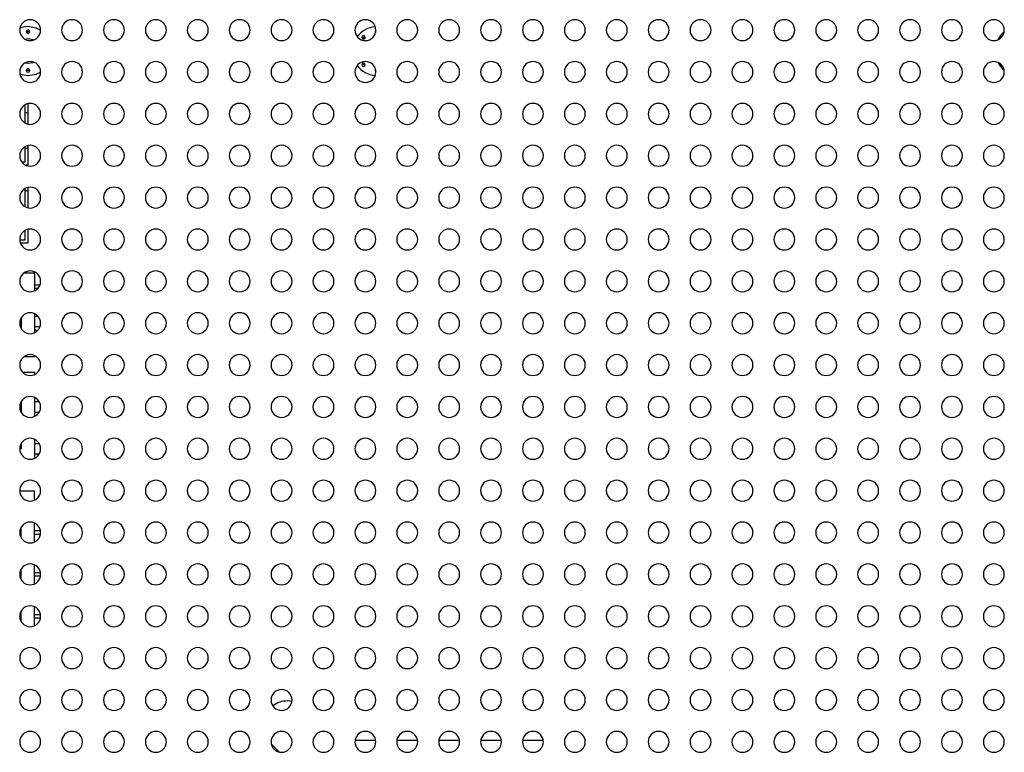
# Model space of a CAD drawing. Header units: millimetres. Extents: x 0 to 1118, y 0 to 864.
# Tile 118 of 256: x 995 to 1018, y 369 to 387. Entities that reach past the tile are written whole.
import ezdxf

# ---------------------------------------------------------------- set-up
doc = ezdxf.new("R2010")
doc.units = ezdxf.units.MM

msp = doc.modelspace()

# ---------------------------------------------------------------- linework, layer by layer
at = {"color": 7, "linetype": 'Continuous', "lineweight": 25}
for p, q in [((995.0154, 386.6614), (994.8236, 386.629)), ((994.9353, 386.3659), (995.0182, 386.3776)), ((995.0182, 385.7776), (994.9353, 385.7893)), ((994.8238, 385.5253), (995.0154, 385.493)), ((994.9392, 384.7918), (994.9392, 384.6093)), ((995.0142, 384.8217), (995.0142, 384.6093)), ((994.9392, 384.6093), (995.0142, 384.6093)), ((994.9392, 384.6093), (994.9392, 384.3635)), ((995.0142, 384.6093), (995.0142, 384.3335)), ((994.9392, 383.7918), (994.9392, 383.7593)), ((994.9392, 383.7593), (994.9392, 383.426)), ((994.9392, 383.7593), (995.0142, 383.7593)), ((995.0142, 383.8217), (995.0142, 383.7593)), ((995.0142, 383.7593), (995.0142, 383.351)), ((994.9392, 383.426), (994.8695, 383.426)), ((995.0142, 383.351), (994.9628, 383.351)), ((995.0142, 382.8217), (995.0142, 382.7466)), ((994.9392, 382.7918), (994.9392, 382.7466)), ((994.9392, 382.7466), (995.0142, 382.7466)), ((994.9392, 382.7466), (994.9392, 382.3635)), ((995.0142, 382.7466), (995.0142, 382.3335)), ((994.9392, 381.7918), (994.9392, 381.5633)), ((995.0142, 381.8217), (995.0142, 381.4883)), ((994.9392, 381.5633), (994.8186, 381.5633)), ((995.0142, 381.4883), (994.8347, 381.4883)), ((994.9214, 380.78), (995.1682, 380.78)), ((995.1682, 380.78), (995.1682, 380.3485)), ((995.3017, 380.4883), (995.1682, 380.4883)), ((995.249, 380.405), (995.1682, 380.405)), ((995.1682, 379.8068), (995.1682, 379.3485)), ((994.8516, 379.7023), (994.8516, 379.4529)), ((995.2598, 379.7383), (995.1682, 379.7383)), ((994.8516, 379.4883), (994.8347, 379.4883)), ((995.3017, 379.4883), (995.1682, 379.4883)), ((995.249, 379.405), (995.1682, 379.405)), ((994.9214, 378.78), (995.1682, 378.78)), ((995.1682, 378.8068), (995.1682, 378.78)), ((994.8855, 378.407), (995.1682, 378.407)), ((995.1682, 378.407), (995.1682, 378.3485)), ((994.8516, 377.6986), (994.8495, 377.6986)), ((994.8516, 377.7023), (994.8516, 377.4529)), ((995.1682, 377.8068), (995.1682, 377.3485)), ((995.2123, 377.782), (995.1682, 377.782)), ((995.287, 377.6986), (995.1682, 377.6986)), ((995.2824, 377.4486), (995.1682, 377.4486)), ((995.2002, 377.3653), (995.1682, 377.3653)), ((995.1682, 376.8068), (995.1682, 376.3485)), ((995.2123, 376.782), (995.1682, 376.782)), ((994.8516, 376.5736), (994.8183, 376.5736)), ((994.8516, 376.6986), (994.8495, 376.6986)), ((994.8516, 376.7023), (994.8516, 376.5736)), ((995.287, 376.6986), (995.1682, 376.6986)), ((995.2824, 376.4486), (995.1682, 376.4486)), ((995.2002, 376.3653), (995.1682, 376.3653)), ((994.8183, 375.5736), (995.1599, 375.5736)), ((995.1599, 375.5736), (995.1599, 375.345)), ((994.8432, 374.6153), (994.8211, 374.6153)), ((994.8432, 374.6866), (994.8432, 374.4686)), ((995.1599, 374.8102), (995.1599, 374.345)), ((995.3154, 374.6153), (995.1599, 374.6153)), ((994.8432, 374.5319), (994.8224, 374.5319)), ((995.314, 374.5319), (995.1599, 374.5319)), ((994.8432, 373.6866), (994.8432, 373.4686)), ((995.1599, 373.8102), (995.1599, 373.345)), ((994.8432, 373.6153), (994.8211, 373.6153)), ((994.8432, 373.5319), (994.8224, 373.5319)), ((995.3154, 373.6153), (995.1599, 373.6153)), ((995.314, 373.5319), (995.1599, 373.5319)), ((995.1599, 372.8102), (995.1599, 372.345)), ((994.8432, 372.6153), (994.8211, 372.6153)), ((994.8432, 372.5319), (994.8224, 372.5319)), ((994.8432, 372.6866), (994.8432, 372.4686)), ((995.3154, 372.6153), (995.1599, 372.6153)), ((995.314, 372.5319), (995.1599, 372.5319)), ((1000.8225, 369.5317), (1001.0223, 369.3319)), ((1002.8217, 369.6193), (1003.3147, 369.6193)), ((1003.8217, 369.6193), (1004.3147, 369.6193)), ((1004.8217, 369.6193), (1005.3147, 369.6193)), ((1005.8217, 369.6193), (1006.3147, 369.6193)), ((1006.8217, 369.6193), (1007.3147, 369.6193)), ((1007.8182, 369.5805), (1007.8182, 369.5747))]:
    msp.add_line(p, q, dxfattribs=at)
at = {"color": 7, "linetype": 'Continuous', "lineweight": 25, "flags": 128}
for points in [[(995.3182, 386.5768), (995.2152, 386.6262), (995.0154, 386.6614)], [(995.0601, 386.534), (995.0182, 386.536), (994.9763, 386.534)], [(995.0182, 386.3776), (995.133, 386.3548), (995.1566, 386.3438)], [(1003.0584, 386.4299), (1003.0275, 386.4017), (1002.9993, 386.3708)], [(995.1566, 385.8115), (995.133, 385.8005), (995.0182, 385.7776)], [(1002.9993, 385.7844), (1003.0275, 385.7535), (1003.0584, 385.7253)], [(994.9765, 385.6212), (995.0182, 385.6193), (995.06, 385.6212)], [(995.0154, 385.493), (995.2152, 385.5282), (995.3182, 385.5776)], [(1001.316, 370.5443), (1001.2654, 370.5515), (1001.2082, 370.5543)]]:
    msp.add_lwpolyline(points, dxfattribs=at)
at = {"color": 7, "linetype": 'Continuous', "lineweight": 25}
for centre, radius, start, end in [((995.0682, 386.5776), 0.25, 0, 180), ((996.0682, 386.5776), 0.25, 0, 180), ((997.0682, 386.5776), 0.25, 0, 180), ((998.0682, 386.5776), 0.25, 0, 180), ((999.0682, 386.5776), 0.25, 0, 180), ((1000.0682, 386.5776), 0.25, 0, 180), ((1001.0682, 386.5776), 0.25, 0, 180), ((1002.0682, 386.5776), 0.25, 0, 180), ((1003.0682, 386.5776), 0.25, 0, 180), ((1004.0682, 386.5776), 0.25, 0, 180), ((1005.0682, 386.5776), 0.25, 0, 180), ((1006.0682, 386.5776), 0.25, 0, 180), ((1007.0682, 386.5776), 0.25, 0, 180), ((1008.0682, 386.5776), 0.25, 0, 180), ((1009.0682, 386.5776), 0.25, 0, 180), ((1010.0682, 386.5776), 0.25, 0, 180), ((1011.0682, 386.5776), 0.25, 0, 180), ((1012.0682, 386.5776), 0.25, 0, 180), ((1013.0682, 386.5776), 0.25, 0, 180), ((1014.0682, 386.5776), 0.25, 0, 180), ((1015.0682, 386.5776), 0.25, 0, 180), ((1016.0682, 386.5776), 0.25, 0, 180), ((1017.0682, 386.5776), 0.25, 0, 180), ((1018.0682, 386.5776), 0.25, 0, 180), ((995.0682, 386.5776), 0.25, 180, 0), ((995.0182, 386.5401), 0.0423, 90, 270), ((995.0182, 386.5401), 0.0423, 270, 90), ((996.0682, 386.5776), 0.25, 180, 0), ((997.0682, 386.5776), 0.25, 180, 0), ((998.0682, 386.5776), 0.25, 180, 0), ((999.0682, 386.5776), 0.25, 180, 0), ((1000.0682, 386.5776), 0.25, 180, 0), ((1001.0682, 386.5776), 0.25, 180, 0), ((1002.0682, 386.5776), 0.25, 180, 0), ((1003.0682, 386.5776), 0.25, 180, 0), ((1003.3488, 386.0772), 0.5842, 94.35867, 144.19166), ((1004.0682, 386.5776), 0.25, 180, 0), ((1005.0682, 386.5776), 0.25, 180, 0), ((1006.0682, 386.5776), 0.25, 180, 0), ((1007.0682, 386.5776), 0.25, 180, 0), ((1008.0682, 386.5776), 0.25, 180, 0), ((1009.0682, 386.5776), 0.25, 180, 0), ((1010.0682, 386.5776), 0.25, 180, 0), ((1011.0682, 386.5776), 0.25, 180, 0), ((1012.0682, 386.5776), 0.25, 180, 0), ((1013.0682, 386.5776), 0.25, 180, 0), ((1014.0682, 386.5776), 0.25, 180, 0), ((1015.0682, 386.5776), 0.25, 180, 0), ((1016.0682, 386.5776), 0.25, 180, 0), ((1017.0682, 386.5776), 0.25, 180, 0), ((1018.0682, 386.5776), 0.25, 180, 0), ((1003.0241, 386.4051), 0.0423, 90, 270), ((1003.0241, 386.4051), 0.0423, 270, 90), ((1003.3516, 386.5401), 0.0423, 142.55616, 202.36164), ((1018.6821, 386.0772), 0.5842, 129.08512, 152.54168), ((995.0682, 385.5776), 0.25, 0, 180), ((995.0182, 385.6143), 0.0423, 90, 270), ((995.0182, 385.6143), 0.0423, 270, 90), ((996.0682, 385.5776), 0.25, 0, 180), ((997.0682, 385.5776), 0.25, 0, 180), ((998.0682, 385.5776), 0.25, 0, 180), ((999.0682, 385.5776), 0.25, 0, 180), ((1000.0682, 385.5776), 0.25, 0, 180), ((1001.0682, 385.5776), 0.25, 0, 180), ((1002.0682, 385.5776), 0.25, 0, 180), ((1003.0682, 385.5776), 0.25, 0, 180), ((1003.3488, 386.0772), 0.5842, 215.75396, 265.61291), ((1003.0241, 385.7501), 0.0423, 90, 270), ((1003.0241, 385.7501), 0.0423, 270, 90), ((1004.0682, 385.5776), 0.25, 0, 180), ((1005.0682, 385.5776), 0.25, 0, 180), ((1006.0682, 385.5776), 0.25, 0, 180), ((1007.0682, 385.5776), 0.25, 0, 180), ((1008.0682, 385.5776), 0.25, 0, 180), ((1009.0682, 385.5776), 0.25, 0, 180), ((1010.0682, 385.5776), 0.25, 0, 180), ((1011.0682, 385.5776), 0.25, 0, 180), ((1012.0682, 385.5776), 0.25, 0, 180), ((1013.0682, 385.5776), 0.25, 0, 180), ((1014.0682, 385.5776), 0.25, 0, 180), ((1015.0682, 385.5776), 0.25, 0, 180), ((1016.0682, 385.5776), 0.25, 0, 180), ((1017.0682, 385.5776), 0.25, 0, 180), ((1018.0682, 385.5776), 0.25, 0, 180), ((1018.6821, 386.0772), 0.5842, 207.3394, 230.93879), ((995.0682, 385.5776), 0.25, 180, 0), ((996.0682, 385.5776), 0.25, 180, 0), ((997.0682, 385.5776), 0.25, 180, 0), ((998.0682, 385.5776), 0.25, 180, 0), ((999.0682, 385.5776), 0.25, 180, 0), ((1000.0682, 385.5776), 0.25, 180, 0), ((1001.0682, 385.5776), 0.25, 180, 0), ((1002.0682, 385.5776), 0.25, 180, 0), ((1003.0682, 385.5776), 0.25, 180, 0), ((1003.3516, 385.6143), 0.0423, 157.21098, 217.53456), ((1004.0682, 385.5776), 0.25, 180, 0), ((1005.0682, 385.5776), 0.25, 180, 0), ((1006.0682, 385.5776), 0.25, 180, 0), ((1007.0682, 385.5776), 0.25, 180, 0), ((1008.0682, 385.5776), 0.25, 180, 0), ((1009.0682, 385.5776), 0.25, 180, 0), ((1010.0682, 385.5776), 0.25, 180, 0), ((1011.0682, 385.5776), 0.25, 180, 0), ((1012.0682, 385.5776), 0.25, 180, 0), ((1013.0682, 385.5776), 0.25, 180, 0), ((1014.0682, 385.5776), 0.25, 180, 0), ((1015.0682, 385.5776), 0.25, 180, 0), ((1016.0682, 385.5776), 0.25, 180, 0), ((1017.0682, 385.5776), 0.25, 180, 0), ((1018.0682, 385.5776), 0.25, 180, 0), ((995.0682, 384.5776), 0.25, 0, 180), ((996.0682, 384.5776), 0.25, 0, 180), ((997.0682, 384.5776), 0.25, 0, 180), ((998.0682, 384.5776), 0.25, 0, 180), ((999.0682, 384.5776), 0.25, 0, 180), ((1000.0682, 384.5776), 0.25, 0, 180), ((1001.0682, 384.5776), 0.25, 0, 180), ((1002.0682, 384.5776), 0.25, 0, 180), ((1003.0682, 384.5776), 0.25, 0, 180), ((1004.0682, 384.5776), 0.25, 0, 180), ((1005.0682, 384.5776), 0.25, 0, 180), ((1006.0682, 384.5776), 0.25, 0, 180), ((1007.0682, 384.5776), 0.25, 0, 180), ((1008.0682, 384.5776), 0.25, 0, 180), ((1009.0682, 384.5776), 0.25, 0, 180), ((1010.0682, 384.5776), 0.25, 0, 180), ((1011.0682, 384.5776), 0.25, 0, 180), ((1012.0682, 384.5776), 0.25, 0, 180), ((1013.0682, 384.5776), 0.25, 0, 180), ((1014.0682, 384.5776), 0.25, 0, 180), ((1015.0682, 384.5776), 0.25, 0, 180), ((1016.0682, 384.5776), 0.25, 0, 180), ((1017.0682, 384.5776), 0.25, 0, 180), ((1018.0682, 384.5776), 0.25, 0, 180), ((995.0682, 384.5776), 0.25, 180, 0), ((996.0682, 384.5776), 0.25, 180, 0), ((997.0682, 384.5776), 0.25, 180, 0), ((998.0682, 384.5776), 0.25, 180, 0), ((999.0682, 384.5776), 0.25, 180, 0), ((1000.0682, 384.5776), 0.25, 180, 0), ((1001.0682, 384.5776), 0.25, 180, 0), ((1002.0682, 384.5776), 0.25, 180, 0), ((1003.0682, 384.5776), 0.25, 180, 0), ((1004.0682, 384.5776), 0.25, 180, 0), ((1005.0682, 384.5776), 0.25, 180, 0), ((1006.0682, 384.5776), 0.25, 180, 0), ((1007.0682, 384.5776), 0.25, 180, 0), ((1008.0682, 384.5776), 0.25, 180, 0), ((1009.0682, 384.5776), 0.25, 180, 0), ((1010.0682, 384.5776), 0.25, 180, 0), ((1011.0682, 384.5776), 0.25, 180, 0), ((1012.0682, 384.5776), 0.25, 180, 0), ((1013.0682, 384.5776), 0.25, 180, 0), ((1014.0682, 384.5776), 0.25, 180, 0), ((1015.0682, 384.5776), 0.25, 180, 0), ((1016.0682, 384.5776), 0.25, 180, 0), ((1017.0682, 384.5776), 0.25, 180, 0), ((1018.0682, 384.5776), 0.25, 180, 0), ((995.0682, 383.5776), 0.25, 0, 180), ((996.0682, 383.5776), 0.25, 0, 180), ((997.0682, 383.5776), 0.25, 0, 180), ((998.0682, 383.5776), 0.25, 0, 180), ((999.0682, 383.5776), 0.25, 0, 180), ((1000.0682, 383.5776), 0.25, 0, 180), ((1001.0682, 383.5776), 0.25, 0, 180), ((1002.0682, 383.5776), 0.25, 0, 180), ((1003.0682, 383.5776), 0.25, 0, 180), ((1004.0682, 383.5776), 0.25, 0, 180), ((1005.0682, 383.5776), 0.25, 0, 180), ((1006.0682, 383.5776), 0.25, 0, 180), ((1007.0682, 383.5776), 0.25, 0, 180), ((1008.0682, 383.5776), 0.25, 0, 180), ((1009.0682, 383.5776), 0.25, 0, 180), ((1010.0682, 383.5776), 0.25, 0, 180), ((1011.0682, 383.5776), 0.25, 0, 180), ((1012.0682, 383.5776), 0.25, 0, 180), ((1013.0682, 383.5776), 0.25, 0, 180), ((1014.0682, 383.5776), 0.25, 0, 180), ((1015.0682, 383.5776), 0.25, 0, 180), ((1016.0682, 383.5776), 0.25, 0, 180), ((1017.0682, 383.5776), 0.25, 0, 180), ((1018.0682, 383.5776), 0.25, 0, 180), ((995.0682, 383.5776), 0.25, 180, 0), ((996.0682, 383.5776), 0.25, 180, 0), ((997.0682, 383.5776), 0.25, 180, 0), ((998.0682, 383.5776), 0.25, 180, 0), ((999.0682, 383.5776), 0.25, 180, 0), ((1000.0682, 383.5776), 0.25, 180, 0), ((1001.0682, 383.5776), 0.25, 180, 0), ((1002.0682, 383.5776), 0.25, 180, 0), ((1003.0682, 383.5776), 0.25, 180, 0), ((1004.0682, 383.5776), 0.25, 180, 0), ((1005.0682, 383.5776), 0.25, 180, 0), ((1006.0682, 383.5776), 0.25, 180, 0), ((1007.0682, 383.5776), 0.25, 180, 0), ((1008.0682, 383.5776), 0.25, 180, 0), ((1009.0682, 383.5776), 0.25, 180, 0), ((1010.0682, 383.5776), 0.25, 180, 0), ((1011.0682, 383.5776), 0.25, 180, 0), ((1012.0682, 383.5776), 0.25, 180, 0), ((1013.0682, 383.5776), 0.25, 180, 0), ((1014.0682, 383.5776), 0.25, 180, 0), ((1015.0682, 383.5776), 0.25, 180, 0), ((1016.0682, 383.5776), 0.25, 180, 0), ((1017.0682, 383.5776), 0.25, 180, 0), ((1018.0682, 383.5776), 0.25, 180, 0), ((995.0682, 382.5776), 0.25, 0, 180), ((996.0682, 382.5776), 0.25, 0, 180), ((997.0682, 382.5776), 0.25, 0, 180), ((998.0682, 382.5776), 0.25, 0, 180), ((999.0682, 382.5776), 0.25, 0, 180), ((1000.0682, 382.5776), 0.25, 0, 180), ((1001.0682, 382.5776), 0.25, 0, 180), ((1002.0682, 382.5776), 0.25, 0, 180), ((1003.0682, 382.5776), 0.25, 0, 180), ((1004.0682, 382.5776), 0.25, 0, 180), ((1005.0682, 382.5776), 0.25, 0, 180), ((1006.0682, 382.5776), 0.25, 0, 180), ((1007.0682, 382.5776), 0.25, 0, 180), ((1008.0682, 382.5776), 0.25, 0, 180), ((1009.0682, 382.5776), 0.25, 0, 180), ((1010.0682, 382.5776), 0.25, 0, 180), ((1011.0682, 382.5776), 0.25, 0, 180), ((1012.0682, 382.5776), 0.25, 0, 180), ((1013.0682, 382.5776), 0.25, 0, 180), ((1014.0682, 382.5776), 0.25, 0, 180), ((1015.0682, 382.5776), 0.25, 0, 180), ((1016.0682, 382.5776), 0.25, 0, 180), ((1017.0682, 382.5776), 0.25, 0, 180), ((1018.0682, 382.5776), 0.25, 0, 180), ((995.0682, 382.5776), 0.25, 180, 0), ((996.0682, 382.5776), 0.25, 180, 0), ((997.0682, 382.5776), 0.25, 180, 0), ((998.0682, 382.5776), 0.25, 180, 0), ((999.0682, 382.5776), 0.25, 180, 0), ((1000.0682, 382.5776), 0.25, 180, 0), ((1001.0682, 382.5776), 0.25, 180, 0), ((1002.0682, 382.5776), 0.25, 180, 0), ((1003.0682, 382.5776), 0.25, 180, 0), ((1004.0682, 382.5776), 0.25, 180, 0), ((1005.0682, 382.5776), 0.25, 180, 0), ((1006.0682, 382.5776), 0.25, 180, 0), ((1007.0682, 382.5776), 0.25, 180, 0), ((1008.0682, 382.5776), 0.25, 180, 0), ((1009.0682, 382.5776), 0.25, 180, 0), ((1010.0682, 382.5776), 0.25, 180, 0), ((1011.0682, 382.5776), 0.25, 180, 0), ((1012.0682, 382.5776), 0.25, 180, 0), ((1013.0682, 382.5776), 0.25, 180, 0), ((1014.0682, 382.5776), 0.25, 180, 0), ((1015.0682, 382.5776), 0.25, 180, 0), ((1016.0682, 382.5776), 0.25, 180, 0), ((1017.0682, 382.5776), 0.25, 180, 0), ((1018.0682, 382.5776), 0.25, 180, 0), ((995.0682, 381.5776), 0.25, 0, 180), ((996.0682, 381.5776), 0.25, 0, 180), ((997.0682, 381.5776), 0.25, 0, 180), ((998.0682, 381.5776), 0.25, 0, 180), ((999.0682, 381.5776), 0.25, 0, 180), ((1000.0682, 381.5776), 0.25, 0, 180), ((1001.0682, 381.5776), 0.25, 0, 180), ((1002.0682, 381.5776), 0.25, 0, 180), ((1003.0682, 381.5776), 0.25, 0, 180), ((1004.0682, 381.5776), 0.25, 0, 180), ((1005.0682, 381.5776), 0.25, 0, 180), ((1006.0682, 381.5776), 0.25, 0, 180), ((1007.0682, 381.5776), 0.25, 0, 180), ((1008.0682, 381.5776), 0.25, 0, 180), ((1009.0682, 381.5776), 0.25, 0, 180), ((1010.0682, 381.5776), 0.25, 0, 180), ((1011.0682, 381.5776), 0.25, 0, 180), ((1012.0682, 381.5776), 0.25, 0, 180), ((1013.0682, 381.5776), 0.25, 0, 180), ((1014.0682, 381.5776), 0.25, 0, 180), ((1015.0682, 381.5776), 0.25, 0, 180), ((1016.0682, 381.5776), 0.25, 0, 180), ((1017.0682, 381.5776), 0.25, 0, 180), ((1018.0682, 381.5776), 0.25, 0, 180), ((995.0682, 381.5776), 0.25, 180, 0), ((996.0682, 381.5776), 0.25, 180, 0), ((997.0682, 381.5776), 0.25, 180, 0), ((998.0682, 381.5776), 0.25, 180, 0), ((999.0682, 381.5776), 0.25, 180, 0), ((1000.0682, 381.5776), 0.25, 180, 0), ((1001.0682, 381.5776), 0.25, 180, 0), ((1002.0682, 381.5776), 0.25, 180, 0), ((1003.0682, 381.5776), 0.25, 180, 0), ((1004.0682, 381.5776), 0.25, 180, 0), ((1005.0682, 381.5776), 0.25, 180, 0), ((1006.0682, 381.5776), 0.25, 180, 0), ((1007.0682, 381.5776), 0.25, 180, 0), ((1008.0682, 381.5776), 0.25, 180, 0), ((1009.0682, 381.5776), 0.25, 180, 0), ((1010.0682, 381.5776), 0.25, 180, 0), ((1011.0682, 381.5776), 0.25, 180, 0), ((1012.0682, 381.5776), 0.25, 180, 0), ((1013.0682, 381.5776), 0.25, 180, 0), ((1014.0682, 381.5776), 0.25, 180, 0), ((1015.0682, 381.5776), 0.25, 180, 0), ((1016.0682, 381.5776), 0.25, 180, 0), ((1017.0682, 381.5776), 0.25, 180, 0), ((1018.0682, 381.5776), 0.25, 180, 0), ((995.0682, 380.5776), 0.25, 0, 180), ((996.0682, 380.5776), 0.25, 0, 180), ((997.0682, 380.5776), 0.25, 0, 180), ((998.0682, 380.5776), 0.25, 0, 180), ((999.0682, 380.5776), 0.25, 0, 180), ((1000.0682, 380.5776), 0.25, 0, 180), ((1001.0682, 380.5776), 0.25, 0, 180), ((1002.0682, 380.5776), 0.25, 0, 180), ((1003.0682, 380.5776), 0.25, 0, 180), ((1004.0682, 380.5776), 0.25, 0, 180), ((1005.0682, 380.5776), 0.25, 0, 180), ((1006.0682, 380.5776), 0.25, 0, 180), ((1007.0682, 380.5776), 0.25, 0, 180), ((1008.0682, 380.5776), 0.25, 0, 180), ((1009.0682, 380.5776), 0.25, 0, 180), ((1010.0682, 380.5776), 0.25, 0, 180), ((1011.0682, 380.5776), 0.25, 0, 180), ((1012.0682, 380.5776), 0.25, 0, 180), ((1013.0682, 380.5776), 0.25, 0, 180), ((1014.0682, 380.5776), 0.25, 0, 180), ((1015.0682, 380.5776), 0.25, 0, 180), ((1016.0682, 380.5776), 0.25, 0, 180), ((1017.0682, 380.5776), 0.25, 0, 180), ((1018.0682, 380.5776), 0.25, 0, 180), ((995.0682, 380.5776), 0.25, 180, 0), ((996.0682, 380.5776), 0.25, 180, 0), ((997.0682, 380.5776), 0.25, 180, 0), ((998.0682, 380.5776), 0.25, 180, 0), ((999.0682, 380.5776), 0.25, 180, 0), ((1000.0682, 380.5776), 0.25, 180, 0), ((1001.0682, 380.5776), 0.25, 180, 0), ((1002.0682, 380.5776), 0.25, 180, 0), ((1003.0682, 380.5776), 0.25, 180, 0), ((1004.0682, 380.5776), 0.25, 180, 0), ((1005.0682, 380.5776), 0.25, 180, 0), ((1006.0682, 380.5776), 0.25, 180, 0), ((1007.0682, 380.5776), 0.25, 180, 0), ((1008.0682, 380.5776), 0.25, 180, 0), ((1009.0682, 380.5776), 0.25, 180, 0), ((1010.0682, 380.5776), 0.25, 180, 0), ((1011.0682, 380.5776), 0.25, 180, 0), ((1012.0682, 380.5776), 0.25, 180, 0), ((1013.0682, 380.5776), 0.25, 180, 0), ((1014.0682, 380.5776), 0.25, 180, 0), ((1015.0682, 380.5776), 0.25, 180, 0), ((1016.0682, 380.5776), 0.25, 180, 0), ((1017.0682, 380.5776), 0.25, 180, 0), ((1018.0682, 380.5776), 0.25, 180, 0), ((995.0682, 379.5776), 0.25, 0, 180), ((996.0682, 379.5776), 0.25, 0, 180), ((997.0682, 379.5776), 0.25, 0, 180), ((998.0682, 379.5776), 0.25, 0, 180), ((999.0682, 379.5776), 0.25, 0, 180), ((1000.0682, 379.5776), 0.25, 0, 180), ((1001.0682, 379.5776), 0.25, 0, 180), ((1002.0682, 379.5776), 0.25, 0, 180), ((1003.0682, 379.5776), 0.25, 0, 180), ((1004.0682, 379.5776), 0.25, 0, 180), ((1005.0682, 379.5776), 0.25, 0, 180), ((1006.0682, 379.5776), 0.25, 0, 180), ((1007.0682, 379.5776), 0.25, 0, 180), ((1008.0682, 379.5776), 0.25, 0, 180), ((1009.0682, 379.5776), 0.25, 0, 180), ((1010.0682, 379.5776), 0.25, 0, 180), ((1011.0682, 379.5776), 0.25, 0, 180), ((1012.0682, 379.5776), 0.25, 0, 180), ((1013.0682, 379.5776), 0.25, 0, 180), ((1014.0682, 379.5776), 0.25, 0, 180), ((1015.0682, 379.5776), 0.25, 0, 180), ((1016.0682, 379.5776), 0.25, 0, 180), ((1017.0682, 379.5776), 0.25, 0, 180), ((1018.0682, 379.5776), 0.25, 0, 180), ((995.0682, 379.5776), 0.25, 180, 0), ((996.0682, 379.5776), 0.25, 180, 0), ((997.0682, 379.5776), 0.25, 180, 0), ((998.0682, 379.5776), 0.25, 180, 0), ((999.0682, 379.5776), 0.25, 180, 0), ((1000.0682, 379.5776), 0.25, 180, 0), ((1001.0682, 379.5776), 0.25, 180, 0), ((1002.0682, 379.5776), 0.25, 180, 0), ((1003.0682, 379.5776), 0.25, 180, 0), ((1004.0682, 379.5776), 0.25, 180, 0), ((1005.0682, 379.5776), 0.25, 180, 0), ((1006.0682, 379.5776), 0.25, 180, 0), ((1007.0682, 379.5776), 0.25, 180, 0), ((1008.0682, 379.5776), 0.25, 180, 0), ((1009.0682, 379.5776), 0.25, 180, 0), ((1010.0682, 379.5776), 0.25, 180, 0), ((1011.0682, 379.5776), 0.25, 180, 0), ((1012.0682, 379.5776), 0.25, 180, 0), ((1013.0682, 379.5776), 0.25, 180, 0), ((1014.0682, 379.5776), 0.25, 180, 0), ((1015.0682, 379.5776), 0.25, 180, 0), ((1016.0682, 379.5776), 0.25, 180, 0), ((1017.0682, 379.5776), 0.25, 180, 0), ((1018.0682, 379.5776), 0.25, 180, 0), ((995.0682, 378.5776), 0.25, 0, 180), ((996.0682, 378.5776), 0.25, 0, 180), ((997.0682, 378.5776), 0.25, 0, 180), ((998.0682, 378.5776), 0.25, 0, 180), ((999.0682, 378.5776), 0.25, 0, 180), ((1000.0682, 378.5776), 0.25, 0, 180), ((1001.0682, 378.5776), 0.25, 0, 180), ((1002.0682, 378.5776), 0.25, 0, 180), ((1003.0682, 378.5776), 0.25, 0, 180), ((1004.0682, 378.5776), 0.25, 0, 180), ((1005.0682, 378.5776), 0.25, 0, 180), ((1006.0682, 378.5776), 0.25, 0, 180), ((1007.0682, 378.5776), 0.25, 0, 180), ((1008.0682, 378.5776), 0.25, 0, 180), ((1009.0682, 378.5776), 0.25, 0, 180), ((1010.0682, 378.5776), 0.25, 0, 180), ((1011.0682, 378.5776), 0.25, 0, 180), ((1012.0682, 378.5776), 0.25, 0, 180), ((1013.0682, 378.5776), 0.25, 0, 180), ((1014.0682, 378.5776), 0.25, 0, 180), ((1015.0682, 378.5776), 0.25, 0, 180), ((1016.0682, 378.5776), 0.25, 0, 180), ((1017.0682, 378.5776), 0.25, 0, 180), ((1018.0682, 378.5776), 0.25, 0, 180), ((995.0682, 378.5776), 0.25, 180, 0), ((996.0682, 378.5776), 0.25, 180, 0), ((997.0682, 378.5776), 0.25, 180, 0), ((998.0682, 378.5776), 0.25, 180, 0), ((999.0682, 378.5776), 0.25, 180, 0), ((1000.0682, 378.5776), 0.25, 180, 0), ((1001.0682, 378.5776), 0.25, 180, 0), ((1002.0682, 378.5776), 0.25, 180, 0), ((1003.0682, 378.5776), 0.25, 180, 0), ((1004.0682, 378.5776), 0.25, 180, 0), ((1005.0682, 378.5776), 0.25, 180, 0), ((1006.0682, 378.5776), 0.25, 180, 0), ((1007.0682, 378.5776), 0.25, 180, 0), ((1008.0682, 378.5776), 0.25, 180, 0), ((1009.0682, 378.5776), 0.25, 180, 0), ((1010.0682, 378.5776), 0.25, 180, 0), ((1011.0682, 378.5776), 0.25, 180, 0), ((1012.0682, 378.5776), 0.25, 180, 0), ((1013.0682, 378.5776), 0.25, 180, 0), ((1014.0682, 378.5776), 0.25, 180, 0), ((1015.0682, 378.5776), 0.25, 180, 0), ((1016.0682, 378.5776), 0.25, 180, 0), ((1017.0682, 378.5776), 0.25, 180, 0), ((1018.0682, 378.5776), 0.25, 180, 0), ((995.0682, 377.5776), 0.25, 0, 180), ((996.0682, 377.5776), 0.25, 0, 180), ((997.0682, 377.5776), 0.25, 0, 180), ((998.0682, 377.5776), 0.25, 0, 180), ((999.0682, 377.5776), 0.25, 0, 180), ((1000.0682, 377.5776), 0.25, 0, 180), ((1001.0682, 377.5776), 0.25, 0, 180), ((1002.0682, 377.5776), 0.25, 0, 180), ((1003.0682, 377.5776), 0.25, 0, 180), ((1004.0682, 377.5776), 0.25, 0, 180), ((1005.0682, 377.5776), 0.25, 0, 180), ((1006.0682, 377.5776), 0.25, 0, 180), ((1007.0682, 377.5776), 0.25, 0, 180), ((1008.0682, 377.5776), 0.25, 0, 180), ((1009.0682, 377.5776), 0.25, 0, 180), ((1010.0682, 377.5776), 0.25, 0, 180), ((1011.0682, 377.5776), 0.25, 0, 180), ((1012.0682, 377.5776), 0.25, 0, 180), ((1013.0682, 377.5776), 0.25, 0, 180), ((1014.0682, 377.5776), 0.25, 0, 180), ((1015.0682, 377.5776), 0.25, 0, 180), ((1016.0682, 377.5776), 0.25, 0, 180), ((1017.0682, 377.5776), 0.25, 0, 180), ((1018.0682, 377.5776), 0.25, 0, 180), ((995.0682, 377.5776), 0.25, 180, 0), ((996.0682, 377.5776), 0.25, 180, 0), ((997.0682, 377.5776), 0.25, 180, 0), ((998.0682, 377.5776), 0.25, 180, 0), ((999.0682, 377.5776), 0.25, 180, 0), ((1000.0682, 377.5776), 0.25, 180, 0), ((1001.0682, 377.5776), 0.25, 180, 0), ((1002.0682, 377.5776), 0.25, 180, 0), ((1003.0682, 377.5776), 0.25, 180, 0), ((1004.0682, 377.5776), 0.25, 180, 0), ((1005.0682, 377.5776), 0.25, 180, 0), ((1006.0682, 377.5776), 0.25, 180, 0), ((1007.0682, 377.5776), 0.25, 180, 0), ((1008.0682, 377.5776), 0.25, 180, 0), ((1009.0682, 377.5776), 0.25, 180, 0), ((1010.0682, 377.5776), 0.25, 180, 0), ((1011.0682, 377.5776), 0.25, 180, 0), ((1012.0682, 377.5776), 0.25, 180, 0), ((1013.0682, 377.5776), 0.25, 180, 0), ((1014.0682, 377.5776), 0.25, 180, 0), ((1015.0682, 377.5776), 0.25, 180, 0), ((1016.0682, 377.5776), 0.25, 180, 0), ((1017.0682, 377.5776), 0.25, 180, 0), ((1018.0682, 377.5776), 0.25, 180, 0), ((995.0682, 376.5776), 0.25, 0, 180), ((996.0682, 376.5776), 0.25, 0, 180), ((997.0682, 376.5776), 0.25, 0, 180), ((998.0682, 376.5776), 0.25, 0, 180), ((999.0682, 376.5776), 0.25, 0, 180), ((1000.0682, 376.5776), 0.25, 0, 180), ((1001.0682, 376.5776), 0.25, 0, 180), ((1002.0682, 376.5776), 0.25, 0, 180), ((1003.0682, 376.5776), 0.25, 0, 180), ((1004.0682, 376.5776), 0.25, 0, 180), ((1005.0682, 376.5776), 0.25, 0, 180), ((1006.0682, 376.5776), 0.25, 0, 180), ((1007.0682, 376.5776), 0.25, 0, 180), ((1008.0682, 376.5776), 0.25, 0, 180), ((1009.0682, 376.5776), 0.25, 0, 180), ((1010.0682, 376.5776), 0.25, 0, 180), ((1011.0682, 376.5776), 0.25, 0, 180), ((1012.0682, 376.5776), 0.25, 0, 180), ((1013.0682, 376.5776), 0.25, 0, 180), ((1014.0682, 376.5776), 0.25, 0, 180), ((1015.0682, 376.5776), 0.25, 0, 180), ((1016.0682, 376.5776), 0.25, 0, 180), ((1017.0682, 376.5776), 0.25, 0, 180), ((1018.0682, 376.5776), 0.25, 0, 180), ((995.0682, 376.5776), 0.25, 180, 0), ((996.0682, 376.5776), 0.25, 180, 0), ((997.0682, 376.5776), 0.25, 180, 0), ((998.0682, 376.5776), 0.25, 180, 0), ((999.0682, 376.5776), 0.25, 180, 0), ((1000.0682, 376.5776), 0.25, 180, 0), ((1001.0682, 376.5776), 0.25, 180, 0), ((1002.0682, 376.5776), 0.25, 180, 0), ((1003.0682, 376.5776), 0.25, 180, 0), ((1004.0682, 376.5776), 0.25, 180, 0), ((1005.0682, 376.5776), 0.25, 180, 0), ((1006.0682, 376.5776), 0.25, 180, 0), ((1007.0682, 376.5776), 0.25, 180, 0), ((1008.0682, 376.5776), 0.25, 180, 0), ((1009.0682, 376.5776), 0.25, 180, 0), ((1010.0682, 376.5776), 0.25, 180, 0), ((1011.0682, 376.5776), 0.25, 180, 0), ((1012.0682, 376.5776), 0.25, 180, 0), ((1013.0682, 376.5776), 0.25, 180, 0), ((1014.0682, 376.5776), 0.25, 180, 0), ((1015.0682, 376.5776), 0.25, 180, 0), ((1016.0682, 376.5776), 0.25, 180, 0), ((1017.0682, 376.5776), 0.25, 180, 0), ((1018.0682, 376.5776), 0.25, 180, 0), ((995.0682, 375.5776), 0.25, 0, 180), ((996.0682, 375.5776), 0.25, 0, 180), ((997.0682, 375.5776), 0.25, 0, 180), ((998.0682, 375.5776), 0.25, 0, 180), ((999.0682, 375.5776), 0.25, 0, 180), ((1000.0682, 375.5776), 0.25, 0, 180), ((1001.0682, 375.5776), 0.25, 0, 180), ((1002.0682, 375.5776), 0.25, 0, 180), ((1003.0682, 375.5776), 0.25, 0, 180), ((1004.0682, 375.5776), 0.25, 0, 180), ((1005.0682, 375.5776), 0.25, 0, 180), ((1006.0682, 375.5776), 0.25, 0, 180), ((1007.0682, 375.5776), 0.25, 0, 180), ((1008.0682, 375.5776), 0.25, 0, 180), ((1009.0682, 375.5776), 0.25, 0, 180), ((1010.0682, 375.5776), 0.25, 0, 180), ((1011.0682, 375.5776), 0.25, 0, 180), ((1012.0682, 375.5776), 0.25, 0, 180), ((1013.0682, 375.5776), 0.25, 0, 180), ((1014.0682, 375.5776), 0.25, 0, 180), ((1015.0682, 375.5776), 0.25, 0, 180), ((1016.0682, 375.5776), 0.25, 0, 180), ((1017.0682, 375.5776), 0.25, 0, 180), ((1018.0682, 375.5776), 0.25, 0, 180), ((995.0682, 375.5776), 0.25, 180, 0), ((996.0682, 375.5776), 0.25, 180, 0), ((997.0682, 375.5776), 0.25, 180, 0), ((998.0682, 375.5776), 0.25, 180, 0), ((999.0682, 375.5776), 0.25, 180, 0), ((1000.0682, 375.5776), 0.25, 180, 0), ((1001.0682, 375.5776), 0.25, 180, 0), ((1002.0682, 375.5776), 0.25, 180, 0), ((1003.0682, 375.5776), 0.25, 180, 0), ((1004.0682, 375.5776), 0.25, 180, 0), ((1005.0682, 375.5776), 0.25, 180, 0), ((1006.0682, 375.5776), 0.25, 180, 0), ((1007.0682, 375.5776), 0.25, 180, 0), ((1008.0682, 375.5776), 0.25, 180, 0), ((1009.0682, 375.5776), 0.25, 180, 0), ((1010.0682, 375.5776), 0.25, 180, 0), ((1011.0682, 375.5776), 0.25, 180, 0), ((1012.0682, 375.5776), 0.25, 180, 0), ((1013.0682, 375.5776), 0.25, 180, 0), ((1014.0682, 375.5776), 0.25, 180, 0), ((1015.0682, 375.5776), 0.25, 180, 0), ((1016.0682, 375.5776), 0.25, 180, 0), ((1017.0682, 375.5776), 0.25, 180, 0), ((1018.0682, 375.5776), 0.25, 180, 0), ((995.0682, 374.5776), 0.25, 0, 180), ((996.0682, 374.5776), 0.25, 0, 180), ((997.0682, 374.5776), 0.25, 0, 180), ((998.0682, 374.5776), 0.25, 0, 180), ((999.0682, 374.5776), 0.25, 0, 180), ((1000.0682, 374.5776), 0.25, 0, 180), ((1001.0682, 374.5776), 0.25, 0, 180), ((1002.0682, 374.5776), 0.25, 0, 180), ((1003.0682, 374.5776), 0.25, 0, 180), ((1004.0682, 374.5776), 0.25, 0, 180), ((1005.0682, 374.5776), 0.25, 0, 180), ((1006.0682, 374.5776), 0.25, 0, 180), ((1007.0682, 374.5776), 0.25, 0, 180), ((1008.0682, 374.5776), 0.25, 0, 180), ((1009.0682, 374.5776), 0.25, 0, 180), ((1010.0682, 374.5776), 0.25, 0, 180), ((1011.0682, 374.5776), 0.25, 0, 180), ((1012.0682, 374.5776), 0.25, 0, 180), ((1013.0682, 374.5776), 0.25, 0, 180), ((1014.0682, 374.5776), 0.25, 0, 180), ((1015.0682, 374.5776), 0.25, 0, 180), ((1016.0682, 374.5776), 0.25, 0, 180), ((1017.0682, 374.5776), 0.25, 0, 180), ((1018.0682, 374.5776), 0.25, 0, 180), ((995.0682, 374.5776), 0.25, 180, 0), ((996.0682, 374.5776), 0.25, 180, 0), ((997.0682, 374.5776), 0.25, 180, 0), ((998.0682, 374.5776), 0.25, 180, 0), ((999.0682, 374.5776), 0.25, 180, 0), ((1000.0682, 374.5776), 0.25, 180, 0), ((1001.0682, 374.5776), 0.25, 180, 0), ((1002.0682, 374.5776), 0.25, 180, 0), ((1003.0682, 374.5776), 0.25, 180, 0), ((1004.0682, 374.5776), 0.25, 180, 0), ((1005.0682, 374.5776), 0.25, 180, 0), ((1006.0682, 374.5776), 0.25, 180, 0), ((1007.0682, 374.5776), 0.25, 180, 0), ((1008.0682, 374.5776), 0.25, 180, 0), ((1009.0682, 374.5776), 0.25, 180, 0), ((1010.0682, 374.5776), 0.25, 180, 0), ((1011.0682, 374.5776), 0.25, 180, 0), ((1012.0682, 374.5776), 0.25, 180, 0), ((1013.0682, 374.5776), 0.25, 180, 0), ((1014.0682, 374.5776), 0.25, 180, 0), ((1015.0682, 374.5776), 0.25, 180, 0), ((1016.0682, 374.5776), 0.25, 180, 0), ((1017.0682, 374.5776), 0.25, 180, 0), ((1018.0682, 374.5776), 0.25, 180, 0), ((995.0682, 373.5776), 0.25, 0, 180), ((996.0682, 373.5776), 0.25, 0, 180), ((997.0682, 373.5776), 0.25, 0, 180), ((998.0682, 373.5776), 0.25, 0, 180), ((999.0682, 373.5776), 0.25, 0, 180), ((1000.0682, 373.5776), 0.25, 0, 180), ((1001.0682, 373.5776), 0.25, 0, 180), ((1002.0682, 373.5776), 0.25, 0, 180), ((1003.0682, 373.5776), 0.25, 0, 180), ((1004.0682, 373.5776), 0.25, 0, 180), ((1005.0682, 373.5776), 0.25, 0, 180), ((1006.0682, 373.5776), 0.25, 0, 180), ((1007.0682, 373.5776), 0.25, 0, 180), ((1008.0682, 373.5776), 0.25, 0, 180), ((1009.0682, 373.5776), 0.25, 0, 180), ((1010.0682, 373.5776), 0.25, 0, 180), ((1011.0682, 373.5776), 0.25, 0, 180), ((1012.0682, 373.5776), 0.25, 0, 180), ((1013.0682, 373.5776), 0.25, 0, 180), ((1014.0682, 373.5776), 0.25, 0, 180), ((1015.0682, 373.5776), 0.25, 0, 180), ((1016.0682, 373.5776), 0.25, 0, 180), ((1017.0682, 373.5776), 0.25, 0, 180), ((1018.0682, 373.5776), 0.25, 0, 180), ((995.0682, 373.5776), 0.25, 180, 0), ((996.0682, 373.5776), 0.25, 180, 0), ((997.0682, 373.5776), 0.25, 180, 0), ((998.0682, 373.5776), 0.25, 180, 0), ((999.0682, 373.5776), 0.25, 180, 0), ((1000.0682, 373.5776), 0.25, 180, 0), ((1001.0682, 373.5776), 0.25, 180, 0), ((1002.0682, 373.5776), 0.25, 180, 0), ((1003.0682, 373.5776), 0.25, 180, 0), ((1004.0682, 373.5776), 0.25, 180, 0), ((1005.0682, 373.5776), 0.25, 180, 0), ((1006.0682, 373.5776), 0.25, 180, 0), ((1007.0682, 373.5776), 0.25, 180, 0), ((1008.0682, 373.5776), 0.25, 180, 0), ((1009.0682, 373.5776), 0.25, 180, 0), ((1010.0682, 373.5776), 0.25, 180, 0), ((1011.0682, 373.5776), 0.25, 180, 0), ((1012.0682, 373.5776), 0.25, 180, 0), ((1013.0682, 373.5776), 0.25, 180, 0), ((1014.0682, 373.5776), 0.25, 180, 0), ((1015.0682, 373.5776), 0.25, 180, 0), ((1016.0682, 373.5776), 0.25, 180, 0), ((1017.0682, 373.5776), 0.25, 180, 0), ((1018.0682, 373.5776), 0.25, 180, 0), ((995.0682, 372.5776), 0.25, 0, 180), ((996.0682, 372.5776), 0.25, 0, 180), ((997.0682, 372.5776), 0.25, 0, 180), ((998.0682, 372.5776), 0.25, 0, 180), ((999.0682, 372.5776), 0.25, 0, 180), ((1000.0682, 372.5776), 0.25, 0, 180), ((1001.0682, 372.5776), 0.25, 0, 180), ((1002.0682, 372.5776), 0.25, 0, 180), ((1003.0682, 372.5776), 0.25, 0, 180), ((1004.0682, 372.5776), 0.25, 0, 180), ((1005.0682, 372.5776), 0.25, 0, 180), ((1006.0682, 372.5776), 0.25, 0, 180), ((1007.0682, 372.5776), 0.25, 0, 180), ((1008.0682, 372.5776), 0.25, 0, 180), ((1009.0682, 372.5776), 0.25, 0, 180), ((1010.0682, 372.5776), 0.25, 0, 180), ((1011.0682, 372.5776), 0.25, 0, 180), ((1012.0682, 372.5776), 0.25, 0, 180), ((1013.0682, 372.5776), 0.25, 0, 180), ((1014.0682, 372.5776), 0.25, 0, 180), ((1015.0682, 372.5776), 0.25, 0, 180), ((1016.0682, 372.5776), 0.25, 0, 180), ((1017.0682, 372.5776), 0.25, 0, 180), ((1018.0682, 372.5776), 0.25, 0, 180), ((995.0682, 372.5776), 0.25, 180, 0), ((996.0682, 372.5776), 0.25, 180, 0), ((997.0682, 372.5776), 0.25, 180, 0), ((998.0682, 372.5776), 0.25, 180, 0), ((999.0682, 372.5776), 0.25, 180, 0), ((1000.0682, 372.5776), 0.25, 180, 0), ((1001.0682, 372.5776), 0.25, 180, 0), ((1002.0682, 372.5776), 0.25, 180, 0), ((1003.0682, 372.5776), 0.25, 180, 0), ((1004.0682, 372.5776), 0.25, 180, 0), ((1005.0682, 372.5776), 0.25, 180, 0), ((1006.0682, 372.5776), 0.25, 180, 0), ((1007.0682, 372.5776), 0.25, 180, 0), ((1008.0682, 372.5776), 0.25, 180, 0), ((1009.0682, 372.5776), 0.25, 180, 0), ((1010.0682, 372.5776), 0.25, 180, 0), ((1011.0682, 372.5776), 0.25, 180, 0), ((1012.0682, 372.5776), 0.25, 180, 0), ((1013.0682, 372.5776), 0.25, 180, 0), ((1014.0682, 372.5776), 0.25, 180, 0), ((1015.0682, 372.5776), 0.25, 180, 0), ((1016.0682, 372.5776), 0.25, 180, 0), ((1017.0682, 372.5776), 0.25, 180, 0), ((1018.0682, 372.5776), 0.25, 180, 0), ((995.0682, 371.5776), 0.25, 0, 180), ((996.0682, 371.5776), 0.25, 0, 180), ((997.0682, 371.5776), 0.25, 0, 180), ((998.0682, 371.5776), 0.25, 0, 180), ((999.0682, 371.5776), 0.25, 0, 180), ((1000.0682, 371.5776), 0.25, 0, 180), ((1001.0682, 371.5776), 0.25, 0, 180), ((1002.0682, 371.5776), 0.25, 0, 180), ((1003.0682, 371.5776), 0.25, 0, 180), ((1004.0682, 371.5776), 0.25, 0, 180), ((1005.0682, 371.5776), 0.25, 0, 180), ((1006.0682, 371.5776), 0.25, 0, 180), ((1007.0682, 371.5776), 0.25, 0, 180), ((1008.0682, 371.5776), 0.25, 0, 180), ((1009.0682, 371.5776), 0.25, 0, 180), ((1010.0682, 371.5776), 0.25, 0, 180), ((1011.0682, 371.5776), 0.25, 0, 180), ((1012.0682, 371.5776), 0.25, 0, 180), ((1013.0682, 371.5776), 0.25, 0, 180), ((1014.0682, 371.5776), 0.25, 0, 180), ((1015.0682, 371.5776), 0.25, 0, 180), ((1016.0682, 371.5776), 0.25, 0, 180), ((1017.0682, 371.5776), 0.25, 0, 180), ((1018.0682, 371.5776), 0.25, 0, 180), ((995.0682, 371.5776), 0.25, 180, 0), ((996.0682, 371.5776), 0.25, 180, 0), ((997.0682, 371.5776), 0.25, 180, 0), ((998.0682, 371.5776), 0.25, 180, 0), ((999.0682, 371.5776), 0.25, 180, 0), ((1000.0682, 371.5776), 0.25, 180, 0), ((1001.0682, 371.5776), 0.25, 180, 0), ((1002.0682, 371.5776), 0.25, 180, 0), ((1003.0682, 371.5776), 0.25, 180, 0), ((1004.0682, 371.5776), 0.25, 180, 0), ((1005.0682, 371.5776), 0.25, 180, 0), ((1006.0682, 371.5776), 0.25, 180, 0), ((1007.0682, 371.5776), 0.25, 180, 0), ((1008.0682, 371.5776), 0.25, 180, 0), ((1009.0682, 371.5776), 0.25, 180, 0), ((1010.0682, 371.5776), 0.25, 180, 0), ((1011.0682, 371.5776), 0.25, 180, 0), ((1012.0682, 371.5776), 0.25, 180, 0), ((1013.0682, 371.5776), 0.25, 180, 0), ((1014.0682, 371.5776), 0.25, 180, 0), ((1015.0682, 371.5776), 0.25, 180, 0), ((1016.0682, 371.5776), 0.25, 180, 0), ((1017.0682, 371.5776), 0.25, 180, 0), ((1018.0682, 371.5776), 0.25, 180, 0), ((995.0682, 370.5776), 0.25, 0, 180), ((996.0682, 370.5776), 0.25, 0, 180), ((997.0682, 370.5776), 0.25, 0, 180), ((998.0682, 370.5776), 0.25, 0, 180), ((999.0682, 370.5776), 0.25, 0, 180), ((1000.0682, 370.5776), 0.25, 0, 180), ((1001.0682, 370.5776), 0.25, 0, 180), ((1002.0682, 370.5776), 0.25, 0, 180), ((1003.0682, 370.5776), 0.25, 0, 180), ((1004.0682, 370.5776), 0.25, 0, 180), ((1005.0682, 370.5776), 0.25, 0, 180), ((1006.0682, 370.5776), 0.25, 0, 180), ((1007.0682, 370.5776), 0.25, 0, 180), ((1008.0682, 370.5776), 0.25, 0, 180), ((1009.0682, 370.5776), 0.25, 0, 180), ((1010.0682, 370.5776), 0.25, 0, 180), ((1011.0682, 370.5776), 0.25, 0, 180), ((1012.0682, 370.5776), 0.25, 0, 180), ((1013.0682, 370.5776), 0.25, 0, 180), ((1014.0682, 370.5776), 0.25, 0, 180), ((1015.0682, 370.5776), 0.25, 0, 180), ((1016.0682, 370.5776), 0.25, 0, 180), ((1017.0682, 370.5776), 0.25, 0, 180), ((1018.0682, 370.5776), 0.25, 0, 180), ((995.0682, 370.5776), 0.25, 180, 0), ((996.0682, 370.5776), 0.25, 180, 0), ((997.0682, 370.5776), 0.25, 180, 0), ((998.0682, 370.5776), 0.25, 180, 0), ((999.0682, 370.5776), 0.25, 180, 0), ((1000.0682, 370.5776), 0.25, 180, 0), ((1001.0682, 370.5776), 0.25, 180, 0), ((1001.2082, 369.971), 0.5834, 90, 126.63486), ((1002.0682, 370.5776), 0.25, 180, 0), ((1003.0682, 370.5776), 0.25, 180, 0), ((1004.0682, 370.5776), 0.25, 180, 0), ((1005.0682, 370.5776), 0.25, 180, 0), ((1006.0682, 370.5776), 0.25, 180, 0), ((1007.0682, 370.5776), 0.25, 180, 0), ((1008.0682, 370.5776), 0.25, 180, 0), ((1009.0682, 370.5776), 0.25, 180, 0), ((1010.0682, 370.5776), 0.25, 180, 0), ((1011.0682, 370.5776), 0.25, 180, 0), ((1012.0682, 370.5776), 0.25, 180, 0), ((1013.0682, 370.5776), 0.25, 180, 0), ((1014.0682, 370.5776), 0.25, 180, 0), ((1015.0682, 370.5776), 0.25, 180, 0), ((1016.0682, 370.5776), 0.25, 180, 0), ((1017.0682, 370.5776), 0.25, 180, 0), ((1018.0682, 370.5776), 0.25, 180, 0), ((995.0682, 369.5776), 0.25, 0, 180), ((996.0682, 369.5776), 0.25, 0, 180), ((997.0682, 369.5776), 0.25, 0, 180), ((998.0682, 369.5776), 0.25, 0, 180), ((999.0682, 369.5776), 0.25, 0, 180), ((1000.0682, 369.5776), 0.25, 0, 180), ((1001.0682, 369.5776), 0.25, 0, 180), ((1002.0682, 369.5776), 0.25, 0, 180), ((1003.0682, 369.5776), 0.25, 0, 180), ((1004.0682, 369.5776), 0.25, 0, 180), ((1005.0682, 369.5776), 0.25, 0, 180), ((1006.0682, 369.5776), 0.25, 0, 180), ((1007.0682, 369.5776), 0.25, 0, 180), ((1008.0682, 369.5776), 0.25, 0, 180), ((1009.0682, 369.5776), 0.25, 0, 180), ((1010.0682, 369.5776), 0.25, 0, 180), ((1011.0682, 369.5776), 0.25, 0, 180), ((1012.0682, 369.5776), 0.25, 0, 180), ((1013.0682, 369.5776), 0.25, 0, 180), ((1014.0682, 369.5776), 0.25, 0, 180), ((1015.0682, 369.5776), 0.25, 0, 180), ((1016.0682, 369.5776), 0.25, 0, 180), ((1017.0682, 369.5776), 0.25, 0, 180), ((1018.0682, 369.5776), 0.25, 0, 180), ((995.0682, 369.5776), 0.25, 180, 0), ((996.0682, 369.5776), 0.25, 180, 0), ((997.0682, 369.5776), 0.25, 180, 0), ((998.0682, 369.5776), 0.25, 180, 0), ((999.0682, 369.5776), 0.25, 180, 0), ((1000.0682, 369.5776), 0.25, 180, 0), ((1001.0682, 369.5776), 0.25, 180, 0), ((1002.0682, 369.5776), 0.25, 180, 0), ((1003.0682, 369.5776), 0.25, 180, 0), ((1004.0682, 369.5776), 0.25, 180, 0), ((1005.0682, 369.5776), 0.25, 180, 0), ((1006.0682, 369.5776), 0.25, 180, 0), ((1007.0682, 369.5776), 0.25, 180, 0), ((1008.0682, 369.5776), 0.25, 180, 0), ((1009.0682, 369.5776), 0.25, 180, 0), ((1010.0682, 369.5776), 0.25, 180, 0), ((1011.0682, 369.5776), 0.25, 180, 0), ((1012.0682, 369.5776), 0.25, 180, 0), ((1013.0682, 369.5776), 0.25, 180, 0), ((1014.0682, 369.5776), 0.25, 180, 0), ((1015.0682, 369.5776), 0.25, 180, 0), ((1016.0682, 369.5776), 0.25, 180, 0), ((1017.0682, 369.5776), 0.25, 180, 0), ((1018.0682, 369.5776), 0.25, 180, 0)]:
    msp.add_arc(centre, radius, start, end, dxfattribs=at)

doc.saveas('drawing.dxf')
